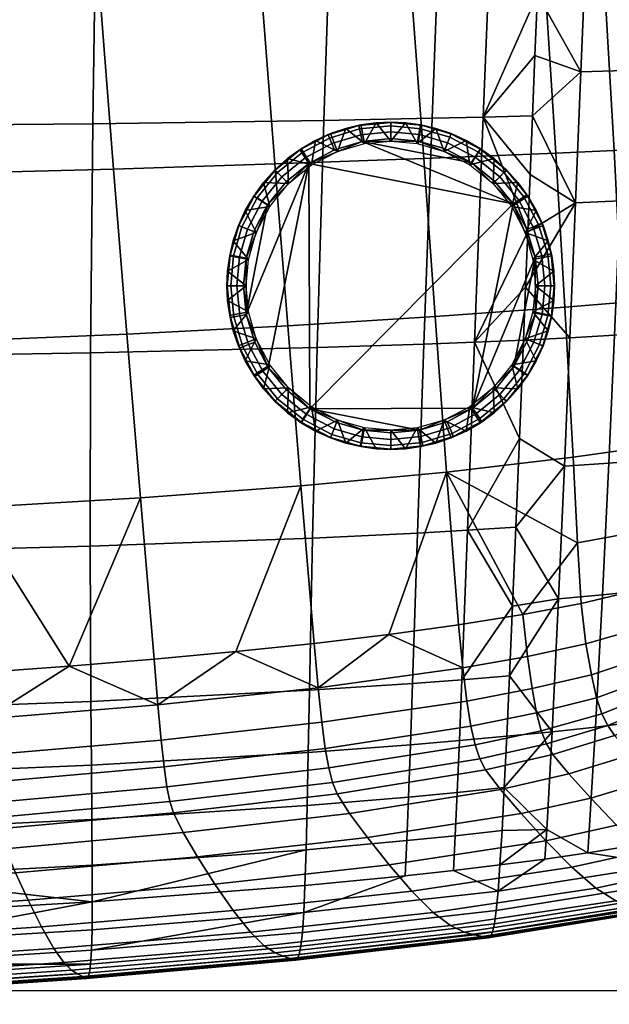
# Model space of a CAD drawing. Header units: millimetres. Extents: x -416 to 416, y -366 to 365.
# Tile 31 of 61: x 204 to 310, y -362 to -185. Entities that reach past the tile are written whole.
import ezdxf

# ---------------------------------------------------------------- set-up
doc = ezdxf.new("R2010")
doc.units = ezdxf.units.MM
doc.header["$MEASUREMENT"] = 0
for name, color, linetype in [('korpus', 251, 'Continuous'), ('nozky', 7, 'Continuous'), ('pudsymbol', 7, 'Continuous'), ('sedak', 60, 'Continuous')]:
    doc.layers.add(name, color=color, linetype=linetype)

msp = doc.modelspace()

# ---------------------------------------------------------------- meshes
at = {"layer": 'korpus'}
mesh = msp.add_polyface(dxfattribs=at)
corners = [(346.13, -240.09, 29.83), (345.3, -253.35, 29.9), (341.13, -252.75, 28.42), (341.65, -239.72, 28.35), (349.71, -240.54, 32.07), (348.6, -253.97, 32.12), (352.46, -241.22, 35.3), (351.1, -254.77, 35.35), (354.69, -242.15, 39.84), (353.12, -255.79, 39.89), (346.32, -225.39, 29.79), (341.68, -225.16, 28.31), (350.06, -225.78, 32.02), (353.02, -226.38, 35.26), (355.45, -227.26, 39.79), (357.59, -228.44, 45.87), (356.72, -243.35, 45.94), (361.69, -231.86, 63.74), (360.76, -246.76, 63.84), (346.15, -209.38, 29.76), (341.39, -209.19, 28.28), (349.98, -209.75, 31.99), (353.07, -210.34, 35.23), (355.6, -211.21, 39.75), (357.8, -212.38, 45.81), (361.93, -215.82, 63.64), (344.91, -174.14, 29.73), (340.03, -173.89, 28.26), (348.84, -174.55, 31.95), (352.01, -175.18, 35.18), (354.62, -176.05, 39.68), (356.85, -177.22, 45.73), (361, -180.64, 63.51), (342.8, -135.77, 29.73), (337.85, -135.44, 28.25), (346.77, -136.22, 31.94), (349.97, -136.85, 35.17), (352.6, -137.72, 39.67), (354.84, -138.85, 45.71), (358.99, -142.16, 63.49), (363.69, -147.01, 89.77), (365.69, -185.63, 89.81), (335.92, -252.36, 27.46), (336.09, -239.67, 27.37), (335.93, -225.17, 27.32), (335.52, -209.19, 27.28), (335.22, -200.72, 27.27), (334.87, -191.97, 27.27), (334.46, -182.97, 27.26), (334, -173.75, 27.26), (333.5, -164.33, 27.26), (332.95, -154.74, 27.26), (298.12, -180.1, 25.28), (274.06, -180.49, 25.04), (271.81, -150.34, 25.04), (296.08, -150.37, 25.28), (299.98, -209.31, 25.31), (276.24, -210.27, 25.07), (301.61, -237.02, 25.44), (278.3, -238.73, 25.25), (308.82, -179.95, 25.55), (306.9, -150.42, 25.55), (310.49, -208.88, 25.57), (311.84, -236.21, 25.68), (318.48, -179.85, 25.95), (316.68, -150.5, 25.95), (319.98, -208.52, 25.97), (321.09, -235.45, 26.07), (327.01, -179.81, 26.51), (325.32, -150.62, 26.51), (328.34, -208.22, 26.53), (329.21, -234.7, 26.61), (329.4, -259.7, 26.88), (321.73, -261.21, 26.42)]
mesh.append_faces([[corners[k] for k in face] for face in [(0, 1, 2, 3), (4, 5, 1, 0), (6, 7, 5, 4), (8, 9, 7, 6), (10, 0, 3, 11), (12, 4, 0, 10), (13, 6, 4, 12), (14, 8, 6, 13), (15, 16, 8, 14), (17, 18, 16, 15), (19, 10, 11, 20), (21, 12, 10, 19), (22, 13, 12, 21), (23, 14, 13, 22), (24, 15, 14, 23), (25, 17, 15, 24), (26, 19, 20, 27), (28, 21, 19, 26), (29, 22, 21, 28), (30, 23, 22, 29), (31, 24, 23, 30), (32, 25, 24, 31), (33, 26, 27, 34), (35, 28, 26, 33), (36, 29, 28, 35), (37, 30, 29, 36), (38, 31, 30, 37), (39, 32, 31, 38), (40, 41, 32, 39), (42, 43, 3, 2), (44, 45, 20, 11), (20, 46, 47, 47), (20, 45, 46, 46), (43, 44, 11, 3), (27, 48, 49, 49), (27, 49, 50, 50), (27, 50, 51, 51), (27, 47, 48, 48), (47, 27, 20, 20), (52, 53, 54, 55), (56, 57, 53, 52), (58, 59, 57, 56), (60, 52, 55, 61), (62, 56, 52, 60), (63, 58, 56, 62), (64, 60, 61, 65), (66, 62, 60, 64), (67, 63, 62, 66), (68, 64, 65, 69), (70, 66, 64, 68), (71, 67, 66, 70), (72, 73, 67, 71), (68, 69, 50, 49), (70, 68, 47, 46), (72, 71, 43, 42), (71, 70, 45, 44), (69, 51, 50, 50), (68, 48, 47, 47), (70, 46, 45, 45), (71, 44, 43, 43), (68, 49, 48, 48)]])
mesh = msp.add_polyface(dxfattribs=at)
corners = [(165.66, -319.8, 29.94), (132.58, -321.5, 29.94), (132.2, -314.85, 28.4), (165.2, -313.22, 28.4), (166.03, -324.76, 32.23), (132.88, -326.53, 32.23), (166.33, -328.45, 35.54), (133.1, -330.25, 35.54), (198.06, -317.61, 29.94), (197.53, -311.14, 28.4), (198.5, -322.51, 32.23), (198.89, -326.15, 35.54), (229.05, -314.94, 29.94), (228.47, -308.59, 28.4), (229.57, -319.74, 32.23), (230.07, -323.32, 35.54), (230.61, -325.98, 40.16), (199.29, -328.85, 40.16), (231.24, -328.04, 46.34), (199.74, -330.92, 46.34), (257.94, -311.73, 29.94), (257.29, -305.54, 28.4), (258.55, -316.43, 32.23), (259.17, -319.93, 35.54), (259.86, -322.55, 40.16), (260.68, -324.58, 46.34), (262.91, -328.12, 64.47), (232.97, -331.59, 64.47), (284, -307.91, 29.94), (283.27, -301.93, 28.41), (284.72, -312.45, 32.23), (285.48, -315.82, 35.54), (286.34, -318.33, 40.16), (287.36, -320.31, 46.34), (148.2, -305.53, 27.36), (164.62, -304.72, 27.36), (180.87, -303.8, 27.36), (196.87, -302.77, 27.36), (212.53, -301.64, 27.36), (227.76, -300.39, 27.36), (242.46, -299.02, 27.36), (256.56, -297.54, 27.36), (269.94, -295.93, 27.36), (162.51, -274.61, 25.78), (129.91, -275.77, 25.78), (128.11, -244.98, 25.22), (160.39, -244.17, 25.22), (187.57, -181.78, 25), (156.19, -182.13, 25), (154.16, -150.74, 25), (185.31, -150.62, 25), (189.9, -212.97, 25.03), (158.3, -213.63, 25.03), (192.2, -243.14, 25.22), (194.54, -273.15, 25.78), (218.07, -181.38, 25), (215.69, -150.5, 25), (220.5, -212.19, 25.03), (222.89, -241.88, 25.22), (225.31, -271.35, 25.78), (247.12, -180.94, 25), (244.74, -150.39, 25), (249.5, -211.27, 25.03), (251.81, -240.4, 25.22), (254.15, -269.21, 25.78), (274.06, -180.49, 25.04), (271.81, -150.34, 25.04), (276.24, -210.27, 25.07), (278.3, -238.73, 25.25), (280.35, -266.74, 25.79)]
mesh.append_faces([[corners[k] for k in face] for face in [(0, 1, 2, 3), (4, 5, 1, 0), (6, 7, 5, 4), (8, 0, 3, 9), (10, 4, 0, 8), (11, 6, 4, 10), (12, 8, 9, 13), (14, 10, 8, 12), (15, 11, 10, 14), (16, 17, 11, 15), (18, 19, 17, 16), (20, 12, 13, 21), (22, 14, 12, 20), (23, 15, 14, 22), (24, 16, 15, 23), (25, 18, 16, 24), (26, 27, 18, 25), (28, 20, 21, 29), (30, 22, 20, 28), (31, 23, 22, 30), (32, 24, 23, 31), (33, 25, 24, 32), (3, 34, 35, 35), (9, 36, 37, 37), (3, 35, 36, 36), (13, 38, 39, 39), (21, 40, 41, 41), (13, 39, 40, 40), (9, 37, 38, 38), (9, 3, 36, 36), (21, 13, 40, 40), (9, 38, 13, 13), (21, 42, 29, 29), (42, 21, 41, 41), (2, 34, 3, 3), (43, 44, 45, 46), (47, 48, 49, 50), (51, 52, 48, 47), (53, 46, 52, 51), (54, 43, 46, 53), (55, 47, 50, 56), (57, 51, 47, 55), (58, 53, 51, 57), (59, 54, 53, 58), (60, 55, 56, 61), (62, 57, 55, 60), (63, 58, 57, 62), (64, 59, 58, 63), (65, 60, 61, 66), (67, 62, 60, 65), (68, 63, 62, 67), (69, 64, 63, 68), (43, 54, 36, 35), (43, 35, 34, 34), (36, 54, 37, 37), (37, 54, 38, 38), (64, 69, 42, 41), (59, 64, 40, 39), (38, 54, 59, 59), (59, 39, 38, 38), (64, 41, 40, 40)]])
mesh = msp.add_polyface(dxfattribs=at)
corners = [(343.59, -265.29, 29.98), (340.95, -275.72, 30.12), (338.04, -274.27, 28.7), (339.95, -264.34, 28.54), (346.48, -266.18, 32.19), (343.31, -276.93, 32.39), (348.7, -267.1, 35.41), (345.22, -278.02, 35.61), (350.56, -268.16, 39.96), (346.91, -279.14, 40.07), (352.39, -269.43, 46.08), (348.63, -280.42, 46.16), (356.28, -272.79, 64.06), (352.43, -283.76, 64.17), (360.9, -277.47, 90.64), (357.01, -288.35, 90.79), (366.05, -282.93, 123.75), (362.13, -293.66, 123.97), (345.3, -253.35, 29.9), (341.13, -252.75, 28.42), (348.6, -253.97, 32.12), (351.1, -254.77, 35.35), (353.12, -255.79, 39.89), (355.04, -257.04, 46), (359.01, -260.43, 63.96), (363.66, -265.2, 90.48), (356.72, -243.35, 45.94), (354.69, -242.15, 39.84), (360.76, -246.76, 63.84), (365.43, -251.62, 90.31), (335.24, -282.33, 28.97), (332.85, -279.76, 28.12), (334.39, -272.29, 27.82), (337.19, -284.3, 30.37), (340.49, -287.3, 35.78), (338.92, -285.93, 32.61), (345.37, -291.45, 54.18), (343.62, -289.91, 46.24), (335.36, -263.19, 27.61), (347.31, -293.25, 64.26), (349.47, -295.37, 76.59), (335.92, -252.36, 27.46), (331.49, -290.71, 30.16), (324.31, -295.89, 30.05), (322.91, -291.56, 28.59), (329.8, -287.43, 28.72), (313.58, -288.21, 27.52), (314.72, -294.93, 28.5), (305.4, -297.62, 28.45), (304.51, -290.37, 27.44), (321.28, -285.8, 27.65), (327.67, -283.06, 27.84), (332.99, -293.18, 32.43), (335.73, -296.43, 40.15), (334.35, -294.98, 35.67), (337.24, -297.87, 46.26), (303.1, -264.03, 25.92), (280.35, -266.74, 25.79), (278.3, -238.73, 25.25), (301.61, -237.02, 25.44), (312.91, -262.64, 26.1), (311.84, -236.21, 25.68), (321.73, -261.21, 26.42), (321.09, -235.45, 26.07), (303.88, -279.46, 26.58), (313.34, -277.71, 26.71), (328.87, -273.56, 27.29), (294.08, -292.35, 27.39), (282.5, -294.2, 27.37), (269.94, -295.93, 27.36), (329.4, -259.7, 26.88)]
mesh.append_faces([[corners[k] for k in face] for face in [(0, 1, 2, 3), (4, 5, 1, 0), (6, 7, 5, 4), (8, 9, 7, 6), (10, 11, 9, 8), (12, 13, 11, 10), (14, 15, 13, 12), (16, 17, 15, 14), (18, 0, 3, 19), (20, 4, 0, 18), (21, 6, 4, 20), (22, 8, 6, 21), (23, 10, 8, 22), (24, 12, 10, 23), (25, 14, 12, 24), (26, 23, 22, 27), (28, 24, 23, 26), (29, 25, 24, 28), (30, 31, 32, 2), (33, 30, 2, 1), (34, 35, 5, 7), (11, 36, 37, 37), (37, 34, 7, 9), (35, 33, 1, 5), (32, 38, 3, 2), (37, 9, 11, 11), (11, 13, 39, 36), (13, 40, 39, 39), (13, 15, 40, 40), (38, 41, 19, 3), (42, 43, 44, 45), (46, 47, 48, 49), (47, 46, 50, 44), (51, 45, 44, 50), (45, 51, 31, 30), (52, 42, 33, 35), (34, 53, 54, 54), (54, 52, 35, 34), (42, 45, 30, 33), (53, 34, 37, 37), (55, 37, 36, 36), (56, 57, 58, 59), (60, 56, 59, 61), (62, 60, 61, 63), (56, 64, 57, 57), (64, 56, 60, 65), (62, 65, 60, 60), (66, 50, 65, 65), (57, 64, 67, 67), (66, 65, 62, 62), (64, 65, 46, 49), (57, 67, 68, 68), (65, 50, 46, 46), (49, 67, 64, 64), (68, 69, 57, 57), (66, 70, 38, 32), (32, 51, 66, 66), (50, 66, 51, 51), (62, 70, 66, 66), (51, 32, 31, 31), (70, 41, 38, 38)]])
mesh = msp.add_polyface(dxfattribs=at)
corners = [(290.04, -323.83, 64.46), (262.91, -328.12, 64.47), (260.68, -324.58, 46.34), (287.36, -320.31, 46.34), (293.78, -328.16, 91.25), (266.14, -332.45, 91.26), (298.21, -333.07, 124.68), (270.04, -337.37, 124.73), (302.84, -337.78, 161.92), (274.13, -342.11, 162.08), (307.16, -341.55, 200.15), (277.92, -345.93, 200.51), (310.76, -343.83, 236.85), (281.04, -348.3, 237.52), (313.61, -344.9, 270.8), (283.49, -349.49, 271.88), (315.77, -345.27, 301.14), (285.36, -349.99, 302.64), (317.31, -345.42, 326.97), (286.77, -350.27, 328.87), (318.32, -345.54, 347.64), (287.81, -350.49, 349.88), (318.67, -345.24, 356.1), (288.23, -350.22, 358.48), (318.97, -344.47, 363.38), (288.61, -349.45, 365.89), (319.22, -343.03, 369.54), (288.95, -347.97, 372.17), (295.71, -305.68, 29.95), (284, -307.91, 29.94), (283.27, -301.93, 28.41), (294.89, -299.87, 28.42), (296.52, -310.06, 32.23), (284.72, -312.45, 32.23), (297.37, -313.26, 35.54), (285.48, -315.82, 35.54), (298.32, -315.62, 40.15), (286.34, -318.33, 40.16), (299.43, -317.53, 46.33), (302.32, -321.02, 64.46), (306.26, -325.36, 91.23), (310.88, -330.27, 124.64), (315.7, -334.98, 161.84), (320.2, -338.74, 199.97), (323.99, -340.99, 236.53), (327.01, -342.03, 270.31), (329.29, -342.35, 300.46), (330.87, -342.46, 326.1), (331.81, -342.53, 346.6), (332.1, -342.24, 354.98), (332.29, -341.49, 362.18), (332.43, -340.1, 368.26), (306.39, -303.17, 29.96), (305.4, -297.62, 28.45), (307.3, -307.32, 32.24), (308.26, -310.23, 35.53), (309.32, -312.32, 40.14), (310.54, -314.09, 46.32), (313.63, -317.53, 64.44), (317.73, -321.88, 91.21), (322.51, -326.8, 124.59), (327.46, -331.53, 161.74), (332.12, -335.3, 199.79), (315.89, -300.02, 30), (314.72, -294.93, 28.5), (316.97, -303.78, 32.25), (318.07, -306.34, 35.53), (319.27, -308.16, 40.12), (320.6, -309.79, 46.3), (323.87, -313.18, 64.42), (328.11, -317.55, 91.17), (333, -322.51, 124.53), (324.31, -295.89, 30.05), (322.91, -291.56, 28.59), (325.58, -299.06, 32.28), (326.82, -301.26, 35.53), (328.11, -302.9, 40.11), (329.53, -304.44, 46.28), (332.96, -307.8, 64.38), (269.94, -295.93, 27.36), (282.5, -294.2, 27.37), (294.08, -292.35, 27.39), (319.47, -340.74, 374.64), (289.28, -345.59, 377.38), (332.57, -337.88, 373.28), (304.51, -290.37, 27.44)]
mesh.append_faces([[corners[k] for k in face] for face in [(0, 1, 2, 3), (4, 5, 1, 0), (6, 7, 5, 4), (8, 9, 7, 6), (10, 11, 9, 8), (12, 13, 11, 10), (14, 15, 13, 12), (16, 17, 15, 14), (18, 19, 17, 16), (20, 21, 19, 18), (22, 23, 21, 20), (24, 25, 23, 22), (26, 27, 25, 24), (28, 29, 30, 31), (32, 33, 29, 28), (34, 35, 33, 32), (36, 37, 35, 34), (38, 3, 37, 36), (39, 0, 3, 38), (40, 4, 0, 39), (41, 6, 4, 40), (42, 8, 6, 41), (43, 10, 8, 42), (44, 12, 10, 43), (45, 14, 12, 44), (46, 16, 14, 45), (47, 18, 16, 46), (48, 20, 18, 47), (49, 22, 20, 48), (50, 24, 22, 49), (51, 26, 24, 50), (52, 28, 31, 53), (54, 32, 28, 52), (55, 34, 32, 54), (56, 36, 34, 55), (57, 38, 36, 56), (58, 39, 38, 57), (59, 40, 39, 58), (60, 41, 40, 59), (61, 42, 41, 60), (62, 43, 42, 61), (63, 52, 53, 64), (65, 54, 52, 63), (66, 55, 54, 65), (67, 56, 55, 66), (68, 57, 56, 67), (69, 58, 57, 68), (70, 59, 58, 69), (71, 60, 59, 70), (72, 63, 64, 73), (74, 65, 63, 72), (75, 66, 65, 74), (76, 67, 66, 75), (77, 68, 67, 76), (78, 69, 68, 77), (30, 79, 80, 80), (31, 30, 80, 81), (27, 26, 82, 83), (26, 51, 84, 82), (81, 85, 53, 31)]])
mesh = msp.add_polyface(dxfattribs=at)
corners = [(166.62, -331.18, 40.16), (133.29, -333, 40.16), (133.1, -330.25, 35.54), (166.33, -328.45, 35.54), (166.91, -333.27, 46.34), (133.47, -335.11, 46.34), (167.68, -336.83, 64.47), (133.88, -338.67, 64.47), (168.85, -341.17, 91.28), (134.49, -343.01, 91.28), (170.3, -346.1, 124.88), (135.25, -347.95, 124.93), (171.83, -350.9, 162.61), (136.05, -352.76, 162.75), (173.24, -354.85, 201.76), (136.79, -356.72, 202.09), (174.37, -357.41, 239.91), (137.38, -359.31, 240.55), (175.25, -358.83, 275.66), (137.84, -360.76, 276.67), (175.93, -359.57, 307.85), (138.2, -361.54, 309.23), (176.48, -360.08, 335.33), (138.49, -362.08, 337.02), (176.94, -360.46, 357.23), (138.72, -362.47, 359.12), (177.11, -360.22, 366.15), (138.79, -362.22, 368.11), (177.25, -359.4, 373.82), (138.82, -361.39, 375.82), (177.33, -357.81, 380.29), (138.8, -359.76, 382.33), (199.29, -328.85, 40.16), (198.89, -326.15, 35.54), (199.74, -330.92, 46.34), (200.97, -334.48, 64.47), (202.83, -338.81, 91.27), (205.12, -343.74, 124.83), (207.53, -348.53, 162.43), (209.76, -352.45, 201.35), (211.55, -354.96, 239.13), (212.95, -356.33, 274.43), (214.03, -357.02, 306.16), (214.89, -357.49, 333.25), (215.6, -357.84, 354.89), (215.9, -357.59, 363.73), (216.16, -356.8, 371.33), (216.36, -355.24, 377.76), (232.97, -331.59, 64.47), (231.24, -328.04, 46.34), (235.55, -335.92, 91.26), (238.7, -340.84, 124.78), (242.01, -345.61, 162.25), (245.08, -349.49, 200.91), (247.57, -351.94, 238.3), (249.51, -353.24, 273.12), (251.01, -353.84, 304.36), (252.18, -354.23, 331.02), (253.1, -354.54, 352.36), (253.49, -354.29, 361.09), (253.84, -353.5, 368.61), (254.15, -351.99, 374.97), (266.14, -332.45, 91.26), (262.91, -328.12, 64.47), (270.04, -337.37, 124.73), (274.13, -342.11, 162.08), (277.92, -345.93, 200.51), (281.04, -348.3, 237.52), (283.49, -349.49, 271.88), (285.36, -349.99, 302.64), (286.77, -350.27, 328.87), (287.81, -350.49, 349.88), (288.23, -350.22, 358.48), (288.61, -349.45, 365.89), (288.95, -347.97, 372.17), (177.35, -355.23, 385.64), (138.71, -357.13, 387.69), (216.52, -352.73, 383.08), (254.42, -349.54, 380.24), (289.28, -345.59, 377.38)]
mesh.append_faces([[corners[k] for k in face] for face in [(0, 1, 2, 3), (4, 5, 1, 0), (6, 7, 5, 4), (8, 9, 7, 6), (10, 11, 9, 8), (12, 13, 11, 10), (14, 15, 13, 12), (16, 17, 15, 14), (18, 19, 17, 16), (20, 21, 19, 18), (22, 23, 21, 20), (24, 25, 23, 22), (26, 27, 25, 24), (28, 29, 27, 26), (30, 31, 29, 28), (32, 0, 3, 33), (34, 4, 0, 32), (35, 6, 4, 34), (36, 8, 6, 35), (37, 10, 8, 36), (38, 12, 10, 37), (39, 14, 12, 38), (40, 16, 14, 39), (41, 18, 16, 40), (42, 20, 18, 41), (43, 22, 20, 42), (44, 24, 22, 43), (45, 26, 24, 44), (46, 28, 26, 45), (47, 30, 28, 46), (48, 35, 34, 49), (50, 36, 35, 48), (51, 37, 36, 50), (52, 38, 37, 51), (53, 39, 38, 52), (54, 40, 39, 53), (55, 41, 40, 54), (56, 42, 41, 55), (57, 43, 42, 56), (58, 44, 43, 57), (59, 45, 44, 58), (60, 46, 45, 59), (61, 47, 46, 60), (62, 50, 48, 63), (64, 51, 50, 62), (65, 52, 51, 64), (66, 53, 52, 65), (67, 54, 53, 66), (68, 55, 54, 67), (69, 56, 55, 68), (70, 57, 56, 69), (71, 58, 57, 70), (72, 59, 58, 71), (73, 60, 59, 72), (74, 61, 60, 73), (31, 30, 75, 76), (77, 75, 47, 47), (30, 47, 75, 75), (47, 61, 78, 77), (61, 74, 79, 78)]])
at = {"layer": 'nozky'}
mesh = msp.add_polyface(dxfattribs=at)
corners = [(256.09, -211.42, 25), (254.21, -208.54, 3.47), (251.76, -210.32, 3.47), (256.79, -207.03, 3.47), (249.5, -212.36, 3.47), (251.93, -214.8, 25), (260.75, -209.01, 25), (262.22, -204.88, 3.47), (259.48, -205.81, 3.47), (265.59, -207.62, 25), (264.96, -204.23, 3.47), (270.32, -207.18, 25), (270.32, -203.74, 3.47), (267.67, -203.86, 3.47), (292.34, -218.47), (255.61, -211.17), (265.15, -207.21), (260.18, -208.72), (244.34, -238.35), (248.18, -218.65), (251.59, -214.46), (248.3, -247.9), (270.32, -206.7), (275.28, -207.17), (264.71, -204.97, 1.05), (264.58, -204.36, 2.25), (270.32, -203.8, 2.25), (270.32, -204.42, 1.05), (264.92, -206.04, 0.25), (270.32, -205.5, 0.25), (259.31, -206.61, 1.05), (259.07, -206.03, 2.25), (259.72, -207.61, 0.25), (254.34, -209.27, 1.05), (253.99, -208.75, 2.25), (254.94, -210.17, 0.25), (249.98, -212.84, 1.05), (249.54, -212.4, 2.25), (250.74, -213.61, 0.25)]
mesh.append_faces([[corners[k] for k in face] for face in [(0, 1, 2, 2), (0, 3, 1, 1), (2, 4, 5, 5), (6, 7, 8, 8), (9, 10, 7, 7), (11, 12, 13, 13), (13, 10, 9, 9), (8, 3, 6, 6), (5, 0, 2, 2), (0, 6, 3, 3), (9, 11, 13, 13), (6, 9, 7, 7), (14, 15, 16, 16), (16, 15, 17, 17), (18, 19, 15, 15), (20, 15, 19, 19), (21, 18, 15, 15), (22, 23, 16, 16), (24, 25, 26, 27), (28, 24, 27, 29), (30, 31, 25, 24), (32, 30, 24, 28), (33, 34, 31, 30), (35, 33, 30, 32), (36, 37, 34, 33), (38, 36, 33, 35), (25, 10, 13, 13), (31, 8, 7, 25), (3, 8, 31, 31), (1, 3, 34, 34), (25, 7, 10, 10), (13, 26, 25, 25), (1, 34, 2, 2), (28, 29, 22, 16), (16, 17, 32, 28), (3, 31, 34, 34), (35, 32, 17, 15), (37, 2, 34, 34), (38, 35, 15, 20)]])
mesh = msp.add_polyface(dxfattribs=at)
corners = [(270.32, -207.18, 25), (272.96, -203.86, 3.47), (270.32, -203.74, 3.47), (275.05, -207.62, 25), (278.42, -204.88, 3.47), (275.68, -204.23, 3.47), (279.89, -209.01, 25), (281.16, -205.81, 3.47), (284.54, -211.42, 25), (286.43, -208.54, 3.47), (283.84, -207.03, 3.47), (288.88, -210.32, 3.47), (288.7, -214.8, 25), (293.18, -214.62, 3.47), (291.14, -212.36, 3.47), (284.86, -211.05), (275.28, -207.17), (280.07, -208.56), (265.15, -207.21), (292.34, -218.47), (289.04, -214.46), (286.11, -209.14, 1.05), (286.45, -208.62, 2.25), (291.1, -212.4, 2.25), (290.66, -212.84, 1.05), (285.51, -210.05, 0.25), (289.89, -213.61, 0.25), (280.91, -206.44, 1.05), (281.13, -205.86, 2.25), (280.51, -207.45, 0.25), (275.71, -204.93, 1.05), (275.82, -204.32, 2.25), (275.5, -205.99, 0.25), (270.32, -204.42, 1.05), (270.32, -203.8, 2.25), (270.32, -205.5, 0.25), (267.67, -203.86, 3.47), (270.32, -206.7)]
mesh.append_faces([[corners[k] for k in face] for face in [(0, 1, 2, 2), (3, 4, 5, 5), (6, 7, 4, 4), (8, 9, 10, 10), (8, 11, 9, 9), (10, 7, 6, 6), (5, 1, 3, 3), (12, 13, 14, 14), (14, 11, 12, 12), (0, 3, 1, 1), (6, 8, 10, 10), (8, 12, 11, 11), (3, 6, 4, 4), (15, 16, 17, 17), (18, 15, 19, 19), (15, 20, 19, 19), (15, 18, 16, 16), (21, 22, 23, 24), (25, 21, 24, 26), (27, 28, 22, 21), (29, 27, 21, 25), (30, 31, 28, 27), (32, 30, 27, 29), (33, 34, 31, 30), (35, 33, 30, 32), (23, 11, 14, 14), (22, 9, 11, 11), (22, 11, 23, 23), (28, 7, 10, 10), (31, 4, 7, 28), (5, 4, 31, 31), (28, 10, 9, 22), (34, 1, 5, 31), (34, 36, 2, 2), (34, 2, 1, 1), (29, 25, 15, 17), (35, 32, 16, 37), (32, 29, 17, 16), (25, 26, 20, 15)]])
mesh = msp.add_polyface(dxfattribs=at)
corners = [(244.32, -233.18, 25), (240.99, -230.54, 3.47), (240.87, -233.18, 3.47), (244.75, -228.45, 25), (241.36, -227.83, 3.47), (246.14, -223.61, 25), (242.94, -222.35, 3.47), (242.01, -225.08, 3.47), (244.16, -219.66, 3.47), (248.56, -218.96, 25), (247.46, -214.62, 3.47), (245.67, -217.07, 3.47), (251.93, -214.8, 25), (249.5, -212.36, 3.47), (248.18, -218.65), (244.3, -228.22), (245.69, -223.44), (244.34, -238.35), (246.28, -217.39, 1.05), (245.76, -217.05, 2.25), (249.54, -212.4, 2.25), (249.98, -212.84, 1.05), (247.18, -217.99, 0.25), (250.74, -213.61, 0.25), (243.57, -222.6, 1.05), (242.99, -222.37, 2.25), (244.58, -222.99, 0.25), (242.06, -227.79, 1.05), (241.45, -227.68, 2.25), (243.13, -228, 0.25), (241.55, -233.18, 1.05), (240.93, -233.18, 2.25), (242.64, -233.18, 0.25), (251.76, -210.32, 3.47), (251.59, -214.46), (243.84, -233.18)]
mesh.append_faces([[corners[k] for k in face] for face in [(0, 1, 2, 2), (3, 4, 1, 1), (5, 6, 7, 7), (5, 8, 6, 6), (7, 4, 3, 3), (9, 10, 11, 11), (12, 13, 10, 10), (11, 8, 9, 9), (3, 5, 7, 7), (5, 9, 8, 8), (9, 12, 10, 10), (0, 3, 1, 1), (14, 15, 16, 16), (17, 15, 14, 14), (18, 19, 20, 21), (22, 18, 21, 23), (24, 25, 19, 18), (26, 24, 18, 22), (27, 28, 25, 24), (29, 27, 24, 26), (30, 31, 28, 27), (32, 30, 27, 29), (13, 33, 20, 20), (13, 20, 10, 10), (10, 19, 11, 11), (8, 11, 19, 19), (6, 8, 25, 25), (4, 7, 28, 28), (1, 4, 28, 28), (7, 6, 25, 25), (2, 1, 31, 31), (8, 19, 25, 25), (1, 28, 31, 31), (28, 7, 25, 25), (19, 10, 20, 20), (34, 14, 22, 23), (14, 16, 26, 22), (29, 26, 16, 15), (32, 29, 15, 35)]])
mesh = msp.add_polyface(dxfattribs=at)
corners = [(248.56, -247.41, 25), (244.16, -246.71, 3.47), (245.67, -249.3, 3.47), (246.14, -242.75, 25), (242.94, -244.02, 3.47), (247.46, -251.74, 3.47), (251.93, -251.57, 25), (244.75, -237.91, 25), (241.36, -238.54, 3.47), (242.01, -241.29, 3.47), (240.99, -235.83, 3.47), (244.32, -233.18, 25), (240.87, -233.18, 3.47), (255.61, -211.17), (292.34, -218.47), (255.78, -255.32), (251.59, -251.91), (248.3, -247.9), (244.34, -238.35), (245.85, -243.32), (244.3, -228.22), (243.84, -233.18), (242.11, -238.8, 1.05), (241.5, -238.92, 2.25), (240.93, -233.18, 2.25), (241.55, -233.18, 1.05), (243.17, -238.58, 0.25), (242.64, -233.18, 0.25), (243.74, -244.19, 1.05), (243.17, -244.43, 2.25), (244.74, -243.78, 0.25), (246.4, -249.16, 1.05), (245.88, -249.51, 2.25), (247.3, -248.56, 0.25), (249.98, -253.52, 1.05), (249.54, -253.96, 2.25), (250.74, -252.76, 0.25)]
mesh.append_faces([[corners[k] for k in face] for face in [(0, 1, 2, 2), (3, 4, 1, 1), (2, 5, 0, 0), (6, 0, 5, 5), (0, 3, 1, 1), (7, 8, 9, 9), (7, 10, 8, 8), (7, 11, 10, 10), (11, 12, 10, 10), (3, 7, 9, 9), (9, 4, 3, 3), (13, 14, 15, 15), (15, 16, 17, 17), (13, 15, 17, 17), (18, 17, 19, 19), (20, 18, 21, 21), (22, 23, 24, 25), (26, 22, 25, 27), (28, 29, 23, 22), (30, 28, 22, 26), (31, 32, 29, 28), (33, 31, 28, 30), (34, 35, 32, 31), (36, 34, 31, 33), (24, 10, 12, 12), (23, 9, 8, 8), (29, 4, 9, 9), (23, 8, 10, 10), (32, 2, 1, 1), (32, 5, 2, 2), (29, 1, 4, 4), (23, 10, 24, 24), (32, 1, 29, 29), (35, 5, 32, 32), (23, 29, 9, 9), (26, 27, 21, 18), (33, 30, 19, 17), (36, 33, 17, 16), (30, 26, 18, 19)]])
mesh = msp.add_polyface(dxfattribs=at)
corners = [(292.08, -218.96, 25), (294.96, -217.07, 3.47), (293.18, -214.62, 3.47), (294.49, -223.61, 25), (297.69, -222.35, 3.47), (296.47, -219.66, 3.47), (298.62, -225.08, 3.47), (295.88, -228.45, 25), (299.64, -230.54, 3.47), (299.27, -227.83, 3.47), (296.32, -233.18, 25), (299.76, -233.18, 3.47), (299.64, -235.83, 3.47), (288.7, -214.8, 25), (296.29, -228.02), (292.34, -218.47), (294.78, -223.05), (296.8, -233.18), (296.33, -238.15), (298.53, -227.57, 1.05), (299.14, -227.45, 2.25), (299.71, -233.18, 2.25), (299.08, -233.18, 1.05), (297.47, -227.78, 0.25), (298, -233.18, 0.25), (296.89, -222.18, 1.05), (297.47, -221.94, 2.25), (295.89, -222.59, 0.25), (294.23, -217.2, 1.05), (294.75, -216.86, 2.25), (293.33, -217.81, 0.25), (290.66, -212.84, 1.05), (291.1, -212.4, 2.25), (289.89, -213.61, 0.25), (291.14, -212.36, 3.47), (289.04, -214.46)]
mesh.append_faces([[corners[k] for k in face] for face in [(0, 1, 2, 2), (3, 4, 5, 5), (3, 6, 4, 4), (5, 1, 0, 0), (7, 8, 9, 9), (10, 11, 8, 8), (12, 11, 10, 10), (9, 6, 7, 7), (0, 3, 5, 5), (3, 7, 6, 6), (7, 10, 8, 8), (13, 0, 2, 2), (14, 15, 16, 16), (17, 18, 14, 14), (19, 20, 21, 22), (23, 19, 22, 24), (25, 26, 20, 19), (27, 25, 19, 23), (28, 29, 26, 25), (30, 28, 25, 27), (31, 32, 29, 28), (33, 31, 28, 30), (11, 12, 21, 21), (21, 8, 11, 11), (20, 9, 8, 8), (26, 4, 6, 6), (26, 5, 4, 4), (20, 6, 9, 9), (29, 2, 1, 1), (32, 34, 2, 2), (29, 1, 5, 5), (26, 6, 20, 20), (32, 2, 29, 29), (26, 29, 5, 5), (23, 24, 17, 14), (30, 27, 16, 15), (33, 30, 15, 35), (27, 23, 14, 16), (8, 21, 20, 20)]])
mesh = msp.add_polyface(dxfattribs=at)
corners = [(284.54, -254.95, 25), (283.84, -259.34, 3.47), (286.43, -257.83, 3.47), (279.89, -257.36, 25), (281.16, -260.56, 3.47), (275.05, -258.75, 25), (275.68, -262.14, 3.47), (278.42, -261.49, 3.47), (270.32, -259.18, 25), (270.32, -262.63, 3.47), (272.96, -262.51, 3.47), (288.88, -256.04, 3.47), (288.7, -251.57, 25), (292.34, -218.47), (296.29, -228.02), (285.03, -255.2), (255.78, -255.32), (292.45, -247.72), (289.04, -251.91), (275.48, -259.16), (280.45, -257.65), (270.32, -259.67), (265.36, -259.2), (275.93, -261.39, 1.05), (276.05, -262, 2.25), (270.32, -262.57, 2.25), (270.32, -261.95, 1.05), (275.72, -260.33, 0.25), (270.32, -260.87, 0.25), (281.33, -259.76, 1.05), (281.56, -260.33, 2.25), (280.91, -258.76, 0.25), (286.3, -257.1, 1.05), (286.64, -257.62, 2.25), (285.7, -256.2, 0.25), (290.66, -253.52, 1.05), (291.1, -253.96, 2.25), (289.89, -252.76, 0.25)]
mesh.append_faces([[corners[k] for k in face] for face in [(0, 1, 2, 2), (3, 4, 1, 1), (5, 6, 7, 7), (8, 9, 10, 10), (10, 6, 5, 5), (7, 4, 3, 3), (2, 11, 0, 0), (12, 0, 11, 11), (3, 5, 7, 7), (5, 8, 10, 10), (0, 3, 1, 1), (13, 14, 15, 15), (16, 13, 15, 15), (17, 18, 15, 15), (19, 15, 20, 20), (21, 22, 19, 19), (23, 24, 25, 26), (27, 23, 26, 28), (29, 30, 24, 23), (31, 29, 23, 27), (32, 33, 30, 29), (34, 32, 29, 31), (35, 36, 33, 32), (37, 35, 32, 34), (6, 10, 24, 24), (4, 7, 30, 30), (1, 4, 30, 30), (7, 6, 24, 24), (10, 9, 25, 25), (11, 2, 33, 33), (33, 2, 1, 1), (10, 25, 24, 24), (21, 19, 27, 28), (1, 30, 33, 33), (31, 27, 19, 20), (34, 31, 20, 15), (36, 11, 33, 33), (15, 18, 37, 34), (30, 7, 24, 24)]])
mesh = msp.add_polyface(dxfattribs=at)
corners = [(295.88, -237.91, 25), (299.27, -238.54, 3.47), (299.64, -235.83, 3.47), (298.62, -241.29, 3.47), (294.49, -242.75, 25), (296.47, -246.71, 3.47), (297.69, -244.02, 3.47), (292.08, -247.41, 25), (294.96, -249.3, 3.47), (288.7, -251.57, 25), (291.14, -254, 3.47), (293.18, -251.74, 3.47), (288.88, -256.04, 3.47), (296.32, -233.18, 25), (292.45, -247.72), (296.33, -238.15), (294.94, -242.93), (296.29, -228.02), (285.03, -255.2), (294.36, -248.98, 1.05), (294.88, -249.32, 2.25), (291.1, -253.96, 2.25), (290.66, -253.52, 1.05), (293.45, -248.38, 0.25), (289.89, -252.76, 0.25), (297.06, -243.77, 1.05), (297.64, -244, 2.25), (296.05, -243.37, 0.25), (298.57, -238.57, 1.05), (299.18, -238.69, 2.25), (297.51, -238.37, 0.25), (299.08, -233.18, 1.05), (299.71, -233.18, 2.25), (298, -233.18, 0.25), (289.04, -251.91), (296.8, -233.18)]
mesh.append_faces([[corners[k] for k in face] for face in [(0, 1, 2, 2), (0, 3, 1, 1), (4, 5, 6, 6), (7, 8, 5, 5), (9, 10, 11, 11), (9, 12, 10, 10), (11, 8, 7, 7), (6, 3, 4, 4), (13, 0, 2, 2), (0, 4, 3, 3), (7, 9, 11, 11), (4, 7, 5, 5), (14, 15, 16, 16), (14, 17, 15, 15), (18, 17, 14, 14), (19, 20, 21, 22), (23, 19, 22, 24), (25, 26, 20, 19), (27, 25, 19, 23), (28, 29, 26, 25), (30, 28, 25, 27), (31, 32, 29, 28), (33, 31, 28, 30), (10, 21, 11, 11), (21, 10, 12, 12), (11, 20, 8, 8), (5, 8, 20, 20), (6, 5, 26, 26), (1, 3, 29, 29), (2, 1, 29, 29), (3, 6, 26, 26), (11, 21, 20, 20), (3, 26, 29, 29), (2, 29, 32, 32), (26, 5, 20, 20), (34, 14, 23, 24), (27, 23, 14, 16), (30, 27, 16, 15), (15, 35, 33, 30)]])
mesh = msp.add_polyface(dxfattribs=at)
corners = [(265.59, -258.75, 25), (264.96, -262.14, 3.47), (267.67, -262.51, 3.47), (262.22, -261.49, 3.47), (260.75, -257.36, 25), (256.79, -259.34, 3.47), (259.48, -260.56, 3.47), (256.09, -254.95, 25), (254.21, -257.83, 3.47), (251.93, -251.57, 25), (249.5, -254, 3.47), (251.76, -256.04, 3.47), (247.46, -251.74, 3.47), (270.32, -259.18, 25), (270.32, -262.63, 3.47), (285.03, -255.2), (275.48, -259.16), (255.78, -255.32), (265.36, -259.2), (260.57, -257.81), (254.53, -257.22, 1.05), (254.18, -257.74, 2.25), (249.54, -253.96, 2.25), (249.98, -253.52, 1.05), (255.12, -256.32, 0.25), (250.74, -252.76, 0.25), (259.73, -259.93, 1.05), (259.5, -260.51, 2.25), (260.13, -258.92, 0.25), (264.93, -261.44, 1.05), (264.81, -262.05, 2.25), (265.13, -260.37, 0.25), (270.32, -261.95, 1.05), (270.32, -262.57, 2.25), (270.32, -260.87, 0.25), (251.59, -251.91), (270.32, -259.67)]
mesh.append_faces([[corners[k] for k in face] for face in [(0, 1, 2, 2), (0, 3, 1, 1), (4, 5, 6, 6), (7, 8, 5, 5), (6, 3, 4, 4), (9, 10, 11, 11), (9, 12, 10, 10), (11, 8, 7, 7), (0, 4, 3, 3), (4, 7, 5, 5), (7, 9, 11, 11), (13, 0, 2, 14), (15, 16, 17, 17), (17, 18, 19, 19), (17, 16, 18, 18), (20, 21, 22, 23), (24, 20, 23, 25), (26, 27, 21, 20), (28, 26, 20, 24), (29, 30, 27, 26), (31, 29, 26, 28), (32, 33, 30, 29), (34, 32, 29, 31), (22, 10, 12, 12), (22, 11, 10, 10), (21, 5, 8, 8), (21, 27, 5, 5), (6, 5, 27, 27), (3, 6, 27, 27), (11, 22, 21, 21), (11, 21, 8, 8), (30, 1, 3, 3), (33, 2, 1, 30), (14, 2, 33, 33), (27, 30, 3, 3), (28, 24, 17, 19), (31, 28, 19, 18), (24, 25, 35, 17), (34, 31, 18, 36)]])
at = {"layer": 'pudsymbol'}
mesh = msp.add_polyface(dxfattribs=at)
corners = [(-410, -360), (410, -360), (260, 210), (-260, 210), (-410, -360), (-410, 360), (410, -360), (410, 360), (-260, 210), (260, 210)]
mesh.append_faces([[corners[k] for k in face] for face in [(2, 3, 0, 1), (5, 4, 8, 8), (8, 9, 7, 5), (7, 9, 6, 6)]])
at = {"layer": 'sedak'}
mesh = msp.add_polyface(dxfattribs=at)
corners = [(310.52, -242.1, 385.02), (302.53, -242.54, 385.74), (301.54, -265.67, 387.36), (309.51, -265.11, 386.64), (311.53, -217.93, 383.29), (303.54, -218.26, 383.99), (312.47, -194.48, 381.59), (304.5, -194.73, 382.28), (313.43, -170.36, 379.81), (305.49, -170.54, 380.5), (314.39, -146.16, 377.99), (306.49, -146.27, 378.68), (325.35, -241.15, 383.57), (324.33, -263.91, 385.16), (326.29, -217.19, 381.86), (327.14, -193.92, 380.18), (327.98, -169.96, 378.42), (337.7, -262.62, 383.57), (323.14, -287.28, 386.47), (336.48, -285.67, 384.86), (338.66, -240.11, 382.01), (339.48, -216.37, 380.32), (340.17, -193.28, 378.67), (340.82, -169.5, 376.94), (293.43, -260.68, 387.71), (292.77, -276.63, 388.74), (294.15, -242.96, 386.46), (294.94, -223.48, 385.06), (294.53, -233.42, 385.77), (295.78, -202.59, 383.55), (295.35, -213.18, 384.32), (296.23, -191.74, 382.76), (297.14, -169.5, 381.12), (296.68, -180.7, 381.95), (297.61, -158.21, 380.28), (276.26, -243.69, 387.94), (257.11, -244.32, 389.46), (256.27, -278.61, 391.74), (275.1, -277.69, 390.23), (277.73, -203.05, 385.04), (258.3, -203.44, 386.58), (279.46, -158.45, 381.79), (259.77, -158.64, 383.37), (285.38, -243.34, 387.19), (284.1, -277.18, 389.48), (286.95, -202.83, 384.28), (288.75, -158.33, 381.02)]
mesh.append_faces([[corners[k] for k in face] for face in [(0, 1, 2, 3), (4, 5, 1, 0), (6, 7, 5, 4), (8, 9, 7, 6), (10, 11, 9, 8), (12, 0, 3, 13), (14, 4, 0, 12), (15, 6, 4, 14), (16, 8, 6, 15), (17, 13, 18, 19), (20, 12, 13, 17), (21, 14, 12, 20), (22, 15, 14, 21), (23, 16, 15, 22), (2, 24, 25, 25), (26, 24, 2, 1), (5, 27, 28, 28), (5, 29, 30, 30), (7, 31, 29, 29), (30, 27, 5, 5), (9, 32, 33, 33), (34, 32, 9, 9), (33, 31, 7, 7), (28, 26, 1, 1), (5, 28, 1, 1), (7, 29, 5, 5), (7, 9, 33, 33), (35, 36, 37, 38), (39, 40, 36, 35), (41, 42, 40, 39), (43, 35, 38, 44), (45, 39, 35, 43), (46, 41, 39, 45), (27, 45, 43, 43), (43, 44, 24, 24), (45, 33, 46, 46), (43, 24, 26, 26), (43, 28, 27, 27), (43, 26, 28, 28), (44, 25, 24, 24), (45, 30, 29, 29), (45, 29, 31, 31), (46, 33, 32, 32), (46, 32, 34, 34), (45, 31, 33, 33), (45, 27, 30, 30)]])
mesh = msp.add_polyface(dxfattribs=at)
corners = [(138.71, -357.13, 387.69), (138.54, -353.28, 392), (102, -358.5, 389.07), (216.62, -349.05, 387.35), (177.29, -351.46, 389.93), (177.35, -355.23, 385.64), (216.52, -352.73, 383.08), (138.28, -348, 395.31), (101.79, -354.59, 393.38), (177.16, -346.29, 393.24), (216.66, -344.01, 390.64), (254.67, -345.97, 384.49), (254.42, -349.54, 380.24), (254.89, -341.07, 387.76), (272.93, -339.33, 386.27), (137.48, -332.59, 399.29), (100.66, -333.61, 400.68), (101.12, -342.26, 399.09), (137.92, -341.12, 397.7), (176.64, -331.16, 397.2), (176.93, -339.54, 395.63), (176.3, -321.15, 398.06), (136.97, -322.41, 400.15), (175.92, -309.48, 398.31), (136.41, -310.56, 400.41), (175.14, -281.12, 397.38), (135.21, -281.85, 399.52), (174.46, -245.96, 395.23), (134, -246.38, 397.43), (173.99, -204.41, 392.56), (132.91, -204.64, 394.88), (173.74, -159.11, 389.65), (131.96, -159.19, 392.12), (216.58, -329.24, 394.59), (216.64, -337.42, 393.03), (216.49, -319.44, 395.44), (216.4, -307.99, 395.68), (216.28, -280.07, 394.71), (216.35, -245.29, 392.48), (216.75, -204.03, 389.69), (217.41, -158.93, 386.62), (255.28, -326.71, 391.68), (255.08, -334.67, 390.12), (255.48, -317.16, 392.52), (255.7, -305.98, 392.74), (256.27, -278.61, 391.74), (257.11, -244.32, 389.46), (258.3, -203.44, 386.58), (259.77, -158.64, 383.37), (273.53, -325.2, 390.18), (273.22, -333.03, 388.63), (273.86, -315.78, 391.01), (101.5, -349.24, 396.69)]
mesh.append_faces([[corners[k] for k in face] for face in [(0, 1, 2, 2), (3, 4, 5, 6), (5, 4, 0, 0), (1, 7, 8, 8), (9, 7, 4, 4), (1, 4, 7, 7), (4, 1, 0, 0), (10, 4, 3, 3), (10, 9, 4, 4), (11, 6, 12, 12), (3, 11, 13, 10), (11, 3, 6, 6), (14, 13, 11, 11), (15, 16, 17, 18), (19, 15, 18, 20), (21, 22, 15, 19), (23, 24, 22, 21), (25, 26, 24, 23), (27, 28, 26, 25), (29, 30, 28, 27), (31, 32, 30, 29), (33, 19, 20, 34), (35, 21, 19, 33), (36, 23, 21, 35), (37, 25, 23, 36), (38, 27, 25, 37), (39, 29, 27, 38), (40, 31, 29, 39), (41, 33, 34, 42), (43, 35, 33, 41), (44, 36, 35, 43), (45, 37, 36, 44), (46, 38, 37, 45), (47, 39, 38, 46), (48, 40, 39, 47), (49, 41, 42, 50), (51, 43, 41, 49), (18, 17, 52, 7), (18, 7, 20, 20), (20, 7, 9, 9), (20, 9, 10, 10), (20, 10, 34, 34), (13, 42, 10, 10), (42, 34, 10, 10), (13, 14, 50, 42)]])
mesh = msp.add_polyface(dxfattribs=at)
corners = [(308.38, -288.79, 387.96), (300.47, -289.5, 388.69), (299.31, -313.48, 388.78), (307.13, -312.59, 388.04), (309.51, -265.11, 386.64), (301.54, -265.67, 387.36), (323.14, -287.28, 386.47), (321.73, -310.69, 386.54), (324.33, -263.91, 385.16), (336.48, -285.67, 384.86), (334.9, -308.64, 384.94), (298.34, -331, 386.18), (290.31, -331.2, 387.15), (289.94, -337.39, 384.8), (291.15, -314.23, 389.52), (290.71, -323.49, 388.69), (292.18, -290.84, 389.45), (291.64, -303.36, 389.74), (292.77, -276.63, 388.74), (297.99, -336.34, 384.08), (305.71, -335.24, 383.36), (320.12, -332.86, 381.92), (333.08, -330.26, 380.42), (344.5, -327.4, 378.83), (346.61, -306.49, 383.17), (319.76, -337.41, 378.75), (289.6, -342.13, 381.57), (289.28, -345.59, 377.38), (319.47, -340.74, 374.64), (254.67, -345.97, 384.49), (254.42, -349.54, 380.24), (281.58, -338.38, 385.54), (272.93, -339.33, 386.27), (332.57, -337.88, 373.28), (332.76, -334.67, 377.32), (344.22, -334.68, 371.89), (344.26, -331.62, 375.82), (274.22, -304.75, 391.24), (255.7, -305.98, 392.74), (255.48, -317.16, 392.52), (273.86, -315.78, 391.01), (275.1, -277.69, 390.23), (256.27, -278.61, 391.74), (282.27, -324.37, 389.43), (273.53, -325.2, 390.18), (273.22, -333.03, 388.63), (281.91, -332.14, 387.88), (282.66, -315.03, 390.26), (283.09, -304.08, 390.49), (284.1, -277.18, 389.48)]
mesh.append_faces([[corners[k] for k in face] for face in [(0, 1, 2, 3), (4, 5, 1, 0), (6, 0, 3, 7), (8, 4, 0, 6), (9, 6, 7, 10), (11, 12, 13, 13), (2, 14, 15, 15), (15, 12, 11, 11), (1, 16, 17, 17), (18, 16, 1, 1), (17, 14, 2, 2), (11, 19, 20, 20), (11, 2, 15, 15), (2, 11, 20, 3), (17, 2, 1, 1), (21, 22, 10, 7), (21, 7, 3, 20), (5, 18, 1, 1), (19, 11, 13, 13), (22, 23, 24, 10), (25, 26, 27, 28), (26, 29, 30, 27), (29, 26, 31, 32), (28, 33, 34, 25), (33, 35, 36, 34), (25, 34, 22, 21), (34, 36, 23, 22), (26, 25, 20, 19), (19, 13, 26, 26), (21, 20, 25, 25), (31, 26, 13, 13), (37, 38, 39, 40), (41, 42, 38, 37), (43, 44, 45, 46), (47, 40, 44, 43), (48, 37, 40, 47), (49, 41, 37, 48), (46, 45, 32, 31), (46, 31, 13, 12), (43, 46, 12, 15), (15, 14, 47, 43), (48, 47, 14, 17), (48, 16, 49, 49), (48, 17, 16, 16), (49, 16, 18, 18)]])

doc.saveas('drawing.dxf')
